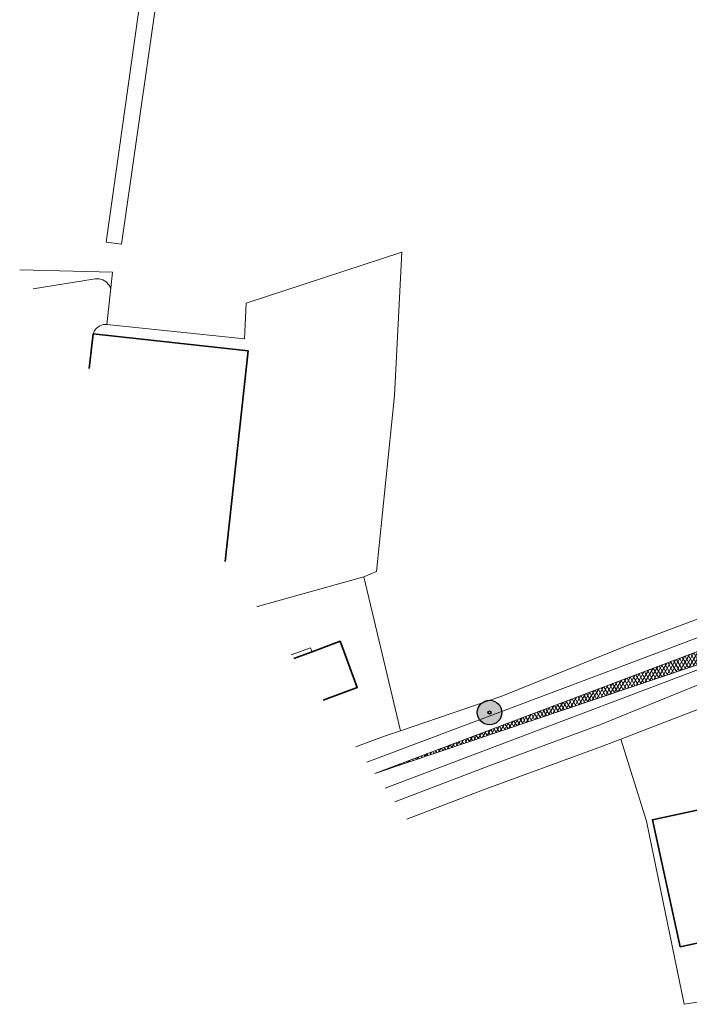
# Model space of a CAD drawing. Header units: metres. Extents: x 101608 to 104514, y 400798 to 405846.
# Tile 63 of 112: x 102911 to 103020, y 403802 to 403963. Entities that reach past the tile are written whole.
import ezdxf

# ---------------------------------------------------------------- set-up
doc = ezdxf.new("R2010")
doc.units = ezdxf.units.M
for name, color, linetype, lineweight in [('B-WE-GR-BOOM-A', 63, 'Continuous', 25), ('B-WE-GR-BOOM-S', 90, 'Continuous', 25), ('B-WE-GR-BOUWLAND-GV', 80, 'Continuous', 13), ('B-WE-GR-GRAS-GV', 60, 'Continuous', 13), ('B-WE-OG-BEBOUWING-GV', 7, 'Continuous', 35), ('B-WE-OG-BEBOUWING_LUIFEL-GV', 7, 'Continuous', 18), ('B-WE-OG-TERREIN_ERF-GV', 7, 'Continuous', 18), ('B-WE-OG-WATER_GREPPEL-GV', 160, 'Continuous', 18), ('B-WE-VH-GESLOTENVERHARDING_ASFALT-A-500', 12, 'Continuous', 18), ('B-WE-VH-KANTVERHARDING-G', 60, 'Continuous', 18), ('B-WE-VH-VERHARDING_GESLOTEN-GV', 252, 'Continuous', 18)]:
    doc.layers.add(name, color=color, linetype=linetype, lineweight=lineweight)
doc.layers.add('B-WE-VH-GESLOTENVERHARDING_ASFALT-V', color=7, linetype='Continuous', lineweight=18, true_color=0xf2f2f2)

# ---------------------------------------------------------------- blocks, each defined once
blk = doc.blocks.new('SGR-BOOM_01-SO')
at = {"layer": 'B-WE-GR-BOOM-A'}
h = blk.add_hatch(color=256, dxfattribs=at)
h.dxf.hatch_style = 1
edge = h.paths.add_edge_path()
edge.add_arc((0, 0), 2, 0, 360)
at = {"color": 0, "linetype": 'ByBlock', "lineweight": -2}
for radius in [2, 0.25]:
    blk.add_circle((0, 0), radius, dxfattribs=at)

msp = doc.modelspace()

# ---------------------------------------------------------------- hatches: boundary and pattern name
at = {"layer": 'B-WE-VH-GESLOTENVERHARDING_ASFALT-A-500'}
h = msp.add_hatch(dxfattribs=at)
h.set_pattern_fill('AVH-ASFALT-SOD', color=256, scale=0.5, pattern_type=2)
h.set_pattern_definition([(60, (0, 0), (-0.4330127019, 0.25), []), (120, (0, 0), (-0.4330127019, -0.25), [])])
h.paths.add_polyline_path([(103041.267, 403864.2), (103051.719, 403868.131), (103057.08, 403870.211), (103069.87, 403874.841), (103073.497, 403875.943), (103077.186, 403876.812), (103080.924, 403877.442), (103084.694, 403877.832), (103088.482, 403877.98), (103103.127, 403877.538), (103105.495, 403877.529), (103107.853, 403877.749), (103110.179, 403878.194), (103112.452, 403878.86), (103114.65, 403879.742), (103112.155, 403883.571), (103111.196, 403883.154), (103110.221, 403882.776), (103109.231, 403882.437), (103108.229, 403882.137), (103107.216, 403881.877), (103107.059, 403881.841), (103106.903, 403881.806), (103106.746, 403881.772), (103106.588, 403881.738), (103106.431, 403881.706), (103105.575, 403881.548), (103104.714, 403881.419), (103103.849, 403881.319), (103102.982, 403881.248), (103102.112, 403881.206), (103099.973, 403881.174), (103097.834, 403881.172), (103095.695, 403881.201), (103093.557, 403881.259), (103091.42, 403881.348), (103090.1, 403881.464), (103088.775, 403881.522), (103087.45, 403881.522), (103086.125, 403881.463), (103084.805, 403881.347), (103082.875, 403881.142), (103080.952, 403880.875), (103079.039, 403880.548), (103077.137, 403880.159), (103075.248, 403879.711), (103072.732, 403879.047), (103070.238, 403878.308), (103067.766, 403877.495), (103065.319, 403876.61), (103062.9, 403875.652), (103049.183, 403870.179), (102968.805, 403839.8)])
at = {"layer": 'B-WE-VH-GESLOTENVERHARDING_ASFALT-V'}
h = msp.add_hatch(color=256, dxfattribs=at)
h.dxf.hatch_style = 1
h.paths.add_polyline_path([(102970.498, 403837.4), (103041.267, 403864.2)])

# ---------------------------------------------------------------- linework, layer by layer
at = {"layer": 'B-WE-GR-BOUWLAND-GV'}
msp.add_lwpolyline([(103071.469, 403810.235), (103019.377, 403802.118), (103013.178, 403832.036), (103009.018, 403845.413), (103005.989, 403844.248), (103004.984, 403843.861), (102986.819, 403837.214), (102974.067, 403832.34)], dxfattribs=at)
at = {"layer": 'B-WE-GR-GRAS-GV', "flags": 128}
msp.add_lwpolyline([(102948.602, 404094.788), (102951.377, 404093.338), (102927.411, 403926.205), (102924.922, 403926.512)], close=True, dxfattribs=at)
for points in [[(102910.796, 403922.04), (102925.94, 403921.642), (102925.667, 403919.035), (102925.048, 403913.119), (102947.541, 403910.764), (102947.806, 403916.584), (102973.206, 403924.919), (102972.015, 403901.503), (102969.105, 403872.796), (102967.038, 403871.883), (102972.991, 403846.771), (102989.553, 403852.395), (103010.024, 403860.691), (103032.826, 403869.223)], [(102912.999, 403918.916), (102923.141, 403920.552), (102923.775, 403920.55), (102924.386, 403920.379), (102924.929, 403920.053), (102925.367, 403919.594), (102925.667, 403919.035), (102925.94, 403921.642), (102910.796, 403922.04)], [(102922.169, 403905.916), (102922.782, 403911.565), (102923.034, 403912.099), (102923.416, 403912.548), (102923.903, 403912.882), (102924.459, 403913.077), (102925.048, 403913.119), (102925.667, 403919.035), (102925.367, 403919.594), (102924.929, 403920.053), (102924.386, 403920.379), (102923.775, 403920.55), (102923.141, 403920.552), (102912.999, 403918.916)]]:
    msp.add_lwpolyline(points, dxfattribs=at)
at = {"layer": 'B-WE-OG-BEBOUWING-GV'}
msp.add_lwpolyline([(102948.122, 403908.817), (102922.782, 403911.565), (102922.169, 403905.916)], dxfattribs=at)
at = {"layer": 'B-WE-OG-BEBOUWING-GV', "flags": 128}
for points in [[(102944.391, 403874.412), (102948.122, 403908.817)], [(102960.364, 403851.767), (102965.937, 403853.854), (102963.134, 403861.375), (102958.558, 403859.669), (102955.574, 403858.557)]]:
    msp.add_lwpolyline(points, dxfattribs=at)
msp.add_lwpolyline([(103018.681, 403811.481), (103032.468, 403814.472), (103028, 403835.242), (103014.17, 403832.251)], close=True, dxfattribs=at)
at = {"layer": 'B-WE-OG-BEBOUWING_LUIFEL-GV'}
msp.add_lwpolyline([(102958.558, 403859.669), (102958.313, 403860.325), (102955.157, 403859.149)], dxfattribs=at)
at = {"layer": 'B-WE-OG-BEBOUWING_LUIFEL-GV', "flags": 128}
msp.add_lwpolyline([(102955.574, 403858.557), (102958.558, 403859.669)], dxfattribs=at)
at = {"layer": 'B-WE-OG-TERREIN_ERF-GV'}
for points in [[(102972.015, 403901.503), (102973.206, 403924.919), (102947.806, 403916.584), (102947.541, 403910.764), (102925.048, 403913.119), (102924.459, 403913.077), (102923.903, 403912.882), (102923.416, 403912.548), (102923.034, 403912.099), (102922.782, 403911.565), (102948.122, 403908.817), (102944.391, 403874.412)], [(102972.991, 403846.771), (102967.038, 403871.883), (102949.627, 403867.048), (102949.592, 403867.039)], [(102949.627, 403867.048), (102949.559, 403867.085)]]:
    msp.add_lwpolyline(points, dxfattribs=at)
at = {"layer": 'B-WE-OG-TERREIN_ERF-GV', "flags": 128}
for points in [[(102949.559, 403867.085), (102949.627, 403867.048), (102967.038, 403871.883), (102969.105, 403872.796), (102972.015, 403901.503)], [(102949.592, 403867.039), (102949.627, 403867.048)], [(102955.574, 403858.557), (102958.558, 403859.669), (102963.134, 403861.375), (102965.937, 403853.854), (102960.364, 403851.767)], [(102965.738, 403844.148), (102970.261, 403845.844), (102972.991, 403846.771)]]:
    msp.add_lwpolyline(points, dxfattribs=at)
for points in [[(103051.383, 403862.029), (103046.786, 403860.252), (103044.047, 403859.192), (103043.927, 403858.586), (103043.45, 403858.199), (103025.489, 403851.744), (103009.018, 403845.413), (103013.178, 403832.036), (103019.377, 403802.118), (103071.469, 403810.235), (103072.036, 403839.03), (103060.115, 403839.571)], [(103032.468, 403814.472), (103018.681, 403811.481), (103014.17, 403832.251), (103028, 403835.242)]]:
    msp.add_lwpolyline(points, close=True, dxfattribs=at)
at = {"layer": 'B-WE-OG-WATER_GREPPEL-GV', "flags": 128}
msp.add_lwpolyline([(102948.602, 404094.788), (102924.922, 403926.512), (102927.411, 403926.205), (102951.377, 404093.338)], close=True, dxfattribs=at)
at = {"layer": 'B-WE-OG-WATER_GREPPEL-GV'}
for points in [[(103048.141, 403871.996), (103071.999, 403880.772), (103074.255, 403881.418), (103083.524, 403883.513), (103083.88, 403883.716), (103084.485, 403884.965), (103084.095, 403886.4), (103083.29, 403886.665), (103082.707, 403886.817), (103081.292, 403886.584), (103065.442, 403881.938), (103050.878, 403876.124), (103032.826, 403869.223), (103010.024, 403860.691), (102989.553, 403852.395), (102972.991, 403846.771), (102970.261, 403845.844), (102965.738, 403844.148)], [(102986.819, 403837.214), (103004.984, 403843.861), (103005.989, 403844.248), (103009.018, 403845.413), (103025.489, 403851.744), (103043.45, 403858.199), (103043.927, 403858.586), (103044.047, 403859.192), (103044.089, 403859.407), (103043.593, 403860.957), (103043.05, 403861.45), (103042.439, 403861.594), (103041.601, 403861.569), (103028.086, 403856.855), (103005.568, 403847.724), (102987.52, 403841.056), (102972.071, 403835.17)]]:
    msp.add_lwpolyline(points, dxfattribs=at)
at = {"layer": 'B-WE-OG-WATER_GREPPEL-GV', "flags": 128}
for points in [[(102967.498, 403841.652), (102968.845, 403842.152), (103005.044, 403855.742), (103048.141, 403871.996)], [(102974.067, 403832.34), (102986.819, 403837.214)]]:
    msp.add_lwpolyline(points, dxfattribs=at)
at = {"layer": 'B-WE-VH-KANTVERHARDING-G', "flags": 128}
msp.add_lwpolyline([(103049.183, 403870.179), (102968.805, 403839.8), (103041.267, 403864.2)], dxfattribs=at)
msp.add_lwpolyline([(102970.498, 403837.4), (103041.267, 403864.2)], close=True, dxfattribs=at)
at = {"layer": 'B-WE-VH-VERHARDING_GESLOTEN-GV'}
msp.add_lwpolyline([(103049.183, 403870.179), (102968.805, 403839.8)], dxfattribs=at)
at = {"layer": 'B-WE-VH-VERHARDING_GESLOTEN-GV', "flags": 128}
msp.add_lwpolyline([(102970.498, 403837.4), (103041.267, 403864.2)], dxfattribs=at)

# ---------------------------------------------------------------- block references
at = {"layer": 'B-WE-GR-BOOM-S'}
msp.add_blockref('SGR-BOOM_01-SO', (102987.555, 403849.75), dxfattribs=at)

doc.saveas('drawing.dxf')
